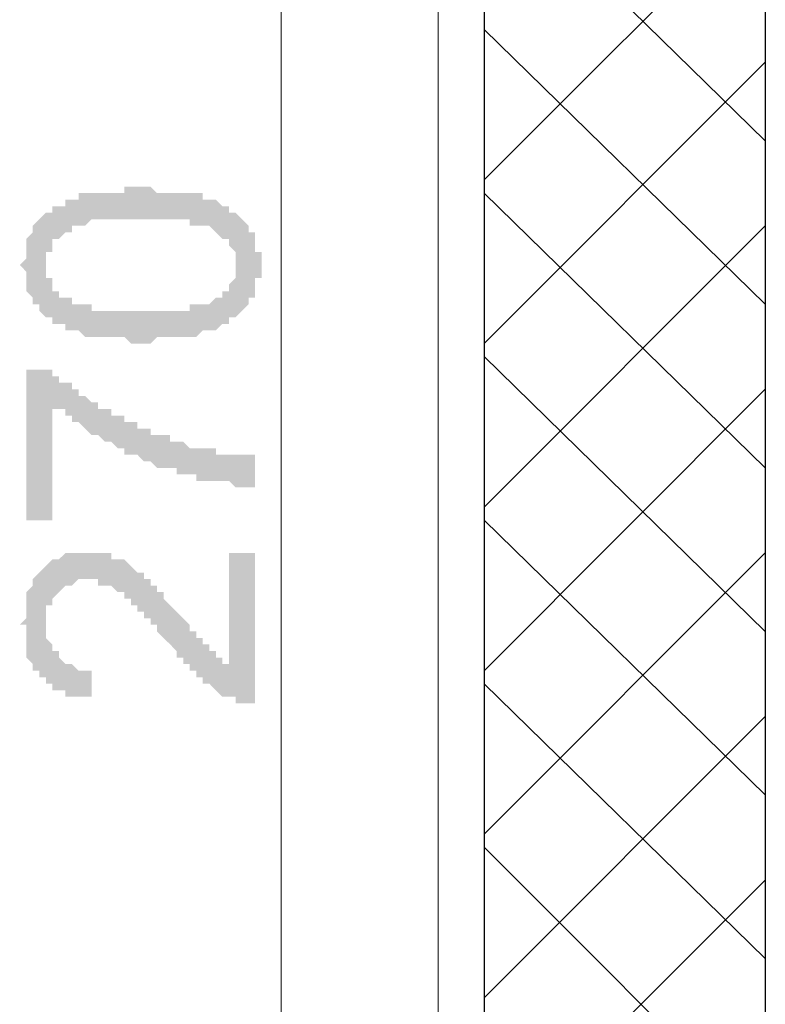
# Model space of a CAD drawing. Header units: metres. Extents: x 5.7 to 89.8, y 4 to 63.5.
# Tile 63 of 72: x 66.2 to 67.3, y 45.5 to 47. Entities that reach past the tile are written whole.
import ezdxf

# ---------------------------------------------------------------- set-up
doc = ezdxf.new("R2010")
doc.units = ezdxf.units.M
doc.header["$MEASUREMENT"] = 0
for name, color, linetype in [('PDF11_dim', 7, 'Continuous'), ('PDF11_hatch-borshi', 7, 'Continuous'), ('PDF11_kaff', 7, 'Continuous'), ('PDF11_wall', 7, 'Continuous')]:
    doc.layers.add(name, color=color, linetype=linetype)

msp = doc.modelspace()

# ---------------------------------------------------------------- hatches: boundary and pattern name
at = {"layer": 'PDF11_dim', "transparency": 33554559}
h = msp.add_hatch(color=256, dxfattribs=at)
h.paths.add_polyline_path([(66.3525, 46.4866), (66.3429, 46.4866), (66.3333, 46.4866), (66.3333, 46.4866), (66.3237, 46.4962), (66.3237, 46.4962), (66.314, 46.4962), (66.314, 46.4962), (66.3044, 46.4962), (66.3044, 46.4962), (66.2948, 46.4962), (66.2948, 46.4962), (66.2851, 46.4962), (66.2851, 46.4962), (66.2755, 46.4962), (66.2755, 46.4962), (66.2659, 46.4962), (66.2659, 46.4962), (66.2659, 46.4962), (66.2562, 46.5059), (66.2562, 46.5059), (66.2466, 46.5059), (66.2466, 46.5059), (66.237, 46.5059), (66.237, 46.5059), (66.237, 46.5155), (66.2273, 46.5155), (66.2273, 46.5155), (66.2177, 46.5155), (66.2177, 46.5251), (66.2081, 46.5251), (66.2081, 46.5251), (66.2081, 46.5251), (66.1984, 46.5347), (66.1984, 46.5347), (66.1984, 46.5347), (66.1984, 46.5444), (66.1888, 46.5444), (66.1888, 46.5444), (66.1888, 46.554), (66.1888, 46.554), (66.1792, 46.5636), (66.1792, 46.5636), (66.1792, 46.5636), (66.1792, 46.5733), (66.1792, 46.5733), (66.1792, 46.5829), (66.1792, 46.5829), (66.1792, 46.5925), (66.1792, 46.5925), (66.1696, 46.6022), (66.1696, 46.6022), (66.1792, 46.6118), (66.1792, 46.6118), (66.1792, 46.6214), (66.1792, 46.6214), (66.1792, 46.6311), (66.1792, 46.6311), (66.1792, 46.6311), (66.1792, 46.6407), (66.1792, 46.6407), (66.1888, 46.6503), (66.1888, 46.6503), (66.1888, 46.6503), (66.1888, 46.66), (66.1888, 46.66), (66.1984, 46.6696), (66.1984, 46.6696), (66.1984, 46.6696), (66.2081, 46.6792), (66.2081, 46.6792), (66.2177, 46.6792), (66.2177, 46.6888), (66.2177, 46.6888), (66.2273, 46.6888), (66.2273, 46.6888), (66.237, 46.6888), (66.237, 46.6985), (66.237, 46.6985), (66.2466, 46.6985), (66.2466, 46.6985), (66.2562, 46.6985), (66.2562, 46.7081), (66.2659, 46.7081), (66.2659, 46.7081), (66.2755, 46.7081), (66.2755, 46.7081), (66.2755, 46.7081), (66.2851, 46.7081), (66.2851, 46.7081), (66.2948, 46.7081), (66.2948, 46.7081), (66.3044, 46.7081), (66.3044, 46.7081), (66.314, 46.7081), (66.314, 46.7081), (66.3237, 46.7081), (66.3237, 46.7177), (66.3333, 46.7177), (66.3333, 46.7177), (66.3429, 46.7177), (66.3525, 46.7177), (66.3525, 46.7177), (66.3525, 46.7177), (66.3622, 46.7177), (66.3622, 46.7177), (66.3718, 46.7081), (66.3718, 46.7081), (66.3814, 46.7081), (66.3911, 46.7081), (66.3911, 46.7081), (66.4007, 46.7081), (66.4007, 46.7081), (66.4103, 46.7081), (66.4103, 46.7081), (66.42, 46.7081), (66.42, 46.7081), (66.42, 46.7081), (66.4296, 46.7081), (66.4296, 46.7081), (66.4392, 46.7081), (66.4392, 46.6985), (66.4392, 46.6985), (66.4489, 46.6985), (66.4489, 46.6985), (66.4585, 46.6985), (66.4585, 46.6985), (66.4681, 46.6888), (66.4681, 46.6888), (66.4778, 46.6888), (66.4778, 46.6888), (66.4778, 46.6792), (66.4874, 46.6792), (66.4874, 46.6792), (66.4874, 46.6792), (66.497, 46.6696), (66.497, 46.6696), (66.497, 46.6696), (66.5066, 46.66), (66.5066, 46.66), (66.5066, 46.66), (66.5066, 46.6503), (66.5163, 46.6503), (66.5163, 46.6407), (66.5163, 46.6407), (66.5163, 46.6407), (66.5163, 46.6311), (66.5163, 46.6311), (66.5163, 46.6214), (66.5259, 46.6214), (66.5259, 46.6118), (66.5259, 46.6118), (66.5259, 46.6022), (66.5259, 46.6022), (66.5259, 46.5925), (66.5259, 46.5925), (66.5259, 46.5829), (66.5163, 46.5829), (66.5163, 46.5733), (66.5163, 46.5733), (66.5163, 46.5733), (66.5163, 46.5636), (66.5163, 46.5636), (66.5163, 46.554), (66.5066, 46.554), (66.5066, 46.5444), (66.5066, 46.5444), (66.5066, 46.5444), (66.497, 46.5347), (66.497, 46.5347), (66.497, 46.5347), (66.4874, 46.5251), (66.4874, 46.5251), (66.4874, 46.5251), (66.4874, 46.5251), (66.4778, 46.5251), (66.4778, 46.5155), (66.4778, 46.5155), (66.4681, 46.5155), (66.4681, 46.5155), (66.4681, 46.5155), (66.4585, 46.5059), (66.4585, 46.5059), (66.4585, 46.5059), (66.4489, 46.5059), (66.4489, 46.5059), (66.4392, 46.5059), (66.4392, 46.5059), (66.4296, 46.4962), (66.4296, 46.4962), (66.42, 46.4962), (66.42, 46.4962), (66.4103, 46.4962), (66.4103, 46.4962), (66.4007, 46.4962), (66.4007, 46.4962), (66.3911, 46.4962), (66.3911, 46.4962), (66.3814, 46.4962), (66.3814, 46.4962), (66.3718, 46.4962), (66.3622, 46.4866), (66.3622, 46.4866), (66.3525, 46.4866), (66.3525, 46.4866)], flags=0)
h.paths.add_polyline_path([(66.3525, 46.5347), (66.3525, 46.5347), (66.3622, 46.5347), (66.3718, 46.5347), (66.3718, 46.5347), (66.3814, 46.5347), (66.3911, 46.5347), (66.3911, 46.5347), (66.4007, 46.5347), (66.4007, 46.5347), (66.4103, 46.5347), (66.4103, 46.5347), (66.42, 46.5347), (66.42, 46.5444), (66.4296, 46.5444), (66.4296, 46.5444), (66.4392, 46.5444), (66.4392, 46.5444), (66.4392, 46.5444), (66.4489, 46.5444), (66.4489, 46.5444), (66.4489, 46.5444), (66.4585, 46.554), (66.4585, 46.554), (66.4585, 46.554), (66.4585, 46.554), (66.4681, 46.554), (66.4681, 46.5636), (66.4681, 46.5636), (66.4778, 46.5636), (66.4778, 46.5733), (66.4778, 46.5733), (66.4874, 46.5829), (66.4874, 46.5829), (66.4874, 46.5829), (66.4874, 46.5925), (66.4874, 46.5925), (66.4874, 46.6022), (66.4874, 46.6022), (66.4874, 46.6022), (66.4874, 46.6118), (66.4874, 46.6118), (66.4874, 46.6214), (66.4874, 46.6214), (66.4778, 46.6311), (66.4778, 46.6311), (66.4778, 46.6311), (66.4778, 46.6407), (66.4681, 46.6407), (66.4681, 46.6407), (66.4585, 46.6503), (66.4585, 46.6503), (66.4585, 46.6503), (66.4585, 46.6503), (66.4489, 46.66), (66.4489, 46.66), (66.4489, 46.66), (66.4392, 46.66), (66.4392, 46.66), (66.4392, 46.66), (66.4296, 46.66), (66.4296, 46.66), (66.42, 46.66), (66.42, 46.6696), (66.4103, 46.6696), (66.4103, 46.6696), (66.4007, 46.6696), (66.4007, 46.6696), (66.3911, 46.6696), (66.3911, 46.6696), (66.3814, 46.6696), (66.3718, 46.6696), (66.3718, 46.6696), (66.3622, 46.6696), (66.3622, 46.6696), (66.3525, 46.6696), (66.3525, 46.6696), (66.3429, 46.6696), (66.3333, 46.6696), (66.3333, 46.6696), (66.3237, 46.6696), (66.314, 46.6696), (66.314, 46.6696), (66.3044, 46.6696), (66.2948, 46.6696), (66.2948, 46.6696), (66.2851, 46.6696), (66.2851, 46.6696), (66.2755, 46.6696), (66.2755, 46.6696), (66.2659, 46.66), (66.2659, 46.66), (66.2659, 46.66), (66.2562, 46.66), (66.2562, 46.66), (66.2562, 46.66), (66.2466, 46.66), (66.2466, 46.66), (66.2466, 46.6503), (66.237, 46.6503), (66.237, 46.6503), (66.237, 46.6503), (66.237, 46.6503), (66.2273, 46.6407), (66.2273, 46.6407), (66.2177, 46.6407), (66.2177, 46.6311), (66.2177, 46.6311), (66.2177, 46.6214), (66.2081, 46.6214), (66.2081, 46.6214), (66.2081, 46.6118), (66.2081, 46.6118), (66.2081, 46.6022), (66.2081, 46.6022), (66.2081, 46.5925), (66.2081, 46.5925), (66.2081, 46.5925), (66.2081, 46.5829), (66.2177, 46.5829), (66.2177, 46.5733), (66.2177, 46.5733), (66.2177, 46.5636), (66.2273, 46.5636), (66.2273, 46.5636), (66.2273, 46.554), (66.237, 46.554), (66.237, 46.554), (66.237, 46.554), (66.237, 46.554), (66.2466, 46.554), (66.2466, 46.5444), (66.2466, 46.5444), (66.2562, 46.5444), (66.2562, 46.5444), (66.2659, 46.5444), (66.2659, 46.5444), (66.2755, 46.5444), (66.2755, 46.5444), (66.2755, 46.5347), (66.2851, 46.5347), (66.2851, 46.5347), (66.2948, 46.5347), (66.3044, 46.5347), (66.3044, 46.5347), (66.314, 46.5347), (66.314, 46.5347), (66.3237, 46.5347), (66.3237, 46.5347), (66.3333, 46.5347), (66.3429, 46.5347), (66.3429, 46.5347), (66.3525, 46.5347)], flags=0)
for points in [[(66.2177, 46.2265), (66.1792, 46.2265), (66.1792, 46.4481), (66.2081, 46.4481), (66.2177, 46.4481), (66.2177, 46.4481), (66.2177, 46.4384), (66.2273, 46.4384), (66.2273, 46.4384), (66.2273, 46.4288), (66.237, 46.4288), (66.237, 46.4288), (66.2466, 46.4288), (66.2466, 46.4192), (66.2466, 46.4192), (66.2562, 46.4192), (66.2562, 46.4095), (66.2659, 46.4095), (66.2659, 46.4095), (66.2659, 46.4095), (66.2755, 46.3999), (66.2755, 46.3999), (66.2851, 46.3999), (66.2851, 46.3903), (66.2948, 46.3903), (66.2948, 46.3903), (66.3044, 46.3903), (66.3044, 46.3806), (66.3044, 46.3806), (66.314, 46.3806), (66.314, 46.3806), (66.3237, 46.3806), (66.3237, 46.371), (66.3333, 46.371), (66.3333, 46.371), (66.3429, 46.371), (66.3429, 46.3614), (66.3525, 46.3614), (66.3525, 46.3614), (66.3525, 46.3614), (66.3622, 46.3614), (66.3622, 46.3518), (66.3718, 46.3518), (66.3718, 46.3518), (66.3814, 46.3518), (66.3814, 46.3518), (66.3911, 46.3518), (66.3911, 46.3421), (66.4007, 46.3421), (66.4007, 46.3421), (66.4007, 46.3421), (66.4103, 46.3421), (66.4103, 46.3421), (66.42, 46.3325), (66.42, 46.3325), (66.4296, 46.3325), (66.4296, 46.3325), (66.4392, 46.3325), (66.4392, 46.3325), (66.4489, 46.3325), (66.4489, 46.3325), (66.4585, 46.3325), (66.4585, 46.3229), (66.4585, 46.3229), (66.4681, 46.3229), (66.4681, 46.3229), (66.4778, 46.3229), (66.4778, 46.3229), (66.4874, 46.3229), (66.4874, 46.3229), (66.497, 46.3229), (66.497, 46.3229), (66.5066, 46.3229), (66.5163, 46.3229), (66.5163, 46.3229), (66.5163, 46.2747), (66.5163, 46.2747), (66.5066, 46.2747), (66.5066, 46.2747), (66.497, 46.2747), (66.497, 46.2747), (66.4874, 46.2747), (66.4874, 46.2747), (66.4874, 46.2747), (66.4778, 46.2843), (66.4778, 46.2843), (66.4681, 46.2843), (66.4681, 46.2843), (66.4585, 46.2843), (66.4585, 46.2843), (66.4489, 46.2843), (66.4489, 46.2843), (66.4392, 46.2843), (66.4296, 46.2843), (66.4296, 46.294), (66.42, 46.294), (66.42, 46.294), (66.4103, 46.294), (66.4103, 46.294), (66.4103, 46.294), (66.4007, 46.294), (66.4007, 46.3036), (66.3911, 46.3036), (66.3911, 46.3036), (66.3814, 46.3036), (66.3814, 46.3036), (66.3718, 46.3036), (66.3718, 46.3036), (66.3622, 46.3132), (66.3622, 46.3132), (66.3525, 46.3132), (66.3525, 46.3132), (66.3525, 46.3132), (66.3429, 46.3229), (66.3429, 46.3229), (66.3333, 46.3229), (66.3333, 46.3229), (66.3237, 46.3229), (66.3237, 46.3325), (66.314, 46.3325), (66.314, 46.3325), (66.314, 46.3325), (66.3044, 46.3421), (66.3044, 46.3421), (66.2948, 46.3421), (66.2948, 46.3421), (66.2851, 46.3518), (66.2851, 46.3518), (66.2755, 46.3518), (66.2755, 46.3518), (66.2659, 46.3614), (66.2659, 46.3614), (66.2659, 46.3614), (66.2562, 46.371), (66.2562, 46.371), (66.2466, 46.371), (66.2466, 46.371), (66.2466, 46.3806), (66.237, 46.3806), (66.237, 46.3806), (66.237, 46.3903), (66.2273, 46.3903), (66.2273, 46.3903), (66.2177, 46.3903), (66.2177, 46.3999)], [(66.4778, 46.1784), (66.5163, 46.1784), (66.5163, 45.9569), (66.5163, 45.9569), (66.5066, 45.9569), (66.5066, 45.9569), (66.497, 45.9569), (66.497, 45.9569), (66.4874, 45.9569), (66.4874, 45.9569), (66.4874, 45.9665), (66.4778, 45.9665), (66.4778, 45.9665), (66.4681, 45.9665), (66.4681, 45.9665), (66.4585, 45.9761), (66.4585, 45.9761), (66.4585, 45.9761), (66.4489, 45.9858), (66.4489, 45.9858), (66.4392, 45.9858), (66.4392, 45.9858), (66.4392, 45.9954), (66.4392, 45.9954), (66.4296, 45.9954), (66.4296, 45.9954), (66.4296, 46.005), (66.42, 46.005), (66.42, 46.005), (66.42, 46.0147), (66.4103, 46.0147), (66.4103, 46.0147), (66.4103, 46.0243), (66.4007, 46.0243), (66.4007, 46.0339), (66.4007, 46.0339), (66.3911, 46.0436), (66.3911, 46.0436), (66.3911, 46.0436), (66.3814, 46.0532), (66.3814, 46.0532), (66.3718, 46.0628), (66.3718, 46.0628), (66.3718, 46.0725), (66.3622, 46.0725), (66.3622, 46.0821), (66.3525, 46.0821), (66.3525, 46.0821), (66.3525, 46.0917), (66.3429, 46.0917), (66.3429, 46.0917), (66.3429, 46.1013), (66.3333, 46.1013), (66.3333, 46.1013), (66.3333, 46.111), (66.3333, 46.111), (66.3237, 46.111), (66.3237, 46.111), (66.3237, 46.1206), (66.314, 46.1206), (66.314, 46.1206), (66.314, 46.1206), (66.3044, 46.1302), (66.3044, 46.1302), (66.2948, 46.1302), (66.2948, 46.1302), (66.2851, 46.1302), (66.2851, 46.1399), (66.2755, 46.1399), (66.2755, 46.1399), (66.2755, 46.1399), (66.2659, 46.1399), (66.2659, 46.1399), (66.2562, 46.1399), (66.2562, 46.1399), (66.2466, 46.1302), (66.2466, 46.1302), (66.237, 46.1302), (66.237, 46.1302), (66.237, 46.1302), (66.2273, 46.1206), (66.2273, 46.1206), (66.2273, 46.1206), (66.2273, 46.1206), (66.2177, 46.111), (66.2177, 46.111), (66.2177, 46.1013), (66.2177, 46.1013), (66.2081, 46.1013), (66.2081, 46.0917), (66.2081, 46.0917), (66.2081, 46.0821), (66.2081, 46.0821), (66.2081, 46.0725), (66.2081, 46.0725), (66.2081, 46.0628), (66.2081, 46.0628), (66.2081, 46.0532), (66.2081, 46.0532), (66.2177, 46.0436), (66.2177, 46.0436), (66.2177, 46.0339), (66.2177, 46.0339), (66.2273, 46.0339), (66.2273, 46.0243), (66.2273, 46.0243), (66.2273, 46.0243), (66.237, 46.0147), (66.237, 46.0147), (66.237, 46.0147), (66.2466, 46.0147), (66.2466, 46.0147), (66.2562, 46.005), (66.2562, 46.005), (66.2659, 46.005), (66.2659, 46.005), (66.2755, 46.005), (66.2755, 46.005), (66.2755, 45.9665), (66.2659, 45.9665), (66.2659, 45.9665), (66.2562, 45.9665), (66.2562, 45.9665), (66.2466, 45.9665), (66.2466, 45.9665), (66.237, 45.9665), (66.237, 45.9761), (66.2273, 45.9761), (66.2273, 45.9761), (66.2177, 45.9761), (66.2177, 45.9761), (66.2177, 45.9858), (66.2081, 45.9858), (66.2081, 45.9858), (66.2081, 45.9954), (66.1984, 45.9954), (66.1984, 45.9954), (66.1984, 45.9954), (66.1984, 46.005), (66.1888, 46.005), (66.1888, 46.0147), (66.1888, 46.0147), (66.1888, 46.0147), (66.1792, 46.0243), (66.1792, 46.0243), (66.1792, 46.0339), (66.1792, 46.0339), (66.1792, 46.0436), (66.1792, 46.0436), (66.1792, 46.0532), (66.1792, 46.0532), (66.1792, 46.0628), (66.1792, 46.0628), (66.1792, 46.0725), (66.1696, 46.0725), (66.1792, 46.0821), (66.1792, 46.0821), (66.1792, 46.0917), (66.1792, 46.0917), (66.1792, 46.1013), (66.1792, 46.1013), (66.1792, 46.111), (66.1792, 46.111), (66.1792, 46.1206), (66.1792, 46.1206), (66.1888, 46.1302), (66.1888, 46.1302), (66.1888, 46.1302), (66.1888, 46.1399), (66.1888, 46.1399), (66.1984, 46.1495), (66.1984, 46.1495), (66.1984, 46.1495), (66.1984, 46.1495), (66.2081, 46.1591), (66.2081, 46.1591), (66.2081, 46.1591), (66.2177, 46.1688), (66.2177, 46.1688), (66.2273, 46.1688), (66.2273, 46.1688), (66.2273, 46.1688), (66.237, 46.1784), (66.237, 46.1784), (66.2466, 46.1784), (66.2466, 46.1784), (66.2562, 46.1784), (66.2562, 46.1784), (66.2659, 46.1784), (66.2659, 46.1784), (66.2659, 46.1784), (66.2755, 46.1784), (66.2755, 46.1784), (66.2851, 46.1784), (66.2851, 46.1784), (66.2948, 46.1784), (66.2948, 46.1784), (66.3044, 46.1784), (66.3044, 46.1688), (66.314, 46.1688), (66.314, 46.1688), (66.314, 46.1688), (66.3237, 46.1688), (66.3237, 46.1688), (66.3333, 46.1591), (66.3333, 46.1591), (66.3333, 46.1591), (66.3429, 46.1495), (66.3429, 46.1495), (66.3525, 46.1495), (66.3525, 46.1399), (66.3525, 46.1399), (66.3525, 46.1399), (66.3622, 46.1399), (66.3622, 46.1302), (66.3622, 46.1302), (66.3622, 46.1302), (66.3718, 46.1302), (66.3718, 46.1206), (66.3718, 46.1206), (66.3814, 46.1206), (66.3814, 46.111), (66.3814, 46.111), (66.3911, 46.1013), (66.3911, 46.1013), (66.4007, 46.0917), (66.4007, 46.0917), (66.4007, 46.0917), (66.4103, 46.0821), (66.4103, 46.0821), (66.42, 46.0725), (66.42, 46.0725), (66.42, 46.0628), (66.4296, 46.0628), (66.4296, 46.0532), (66.4392, 46.0532), (66.4392, 46.0436), (66.4392, 46.0436), (66.4392, 46.0436), (66.4489, 46.0436), (66.4489, 46.0339), (66.4489, 46.0339), (66.4489, 46.0339), (66.4585, 46.0339), (66.4585, 46.0243), (66.4585, 46.0243), (66.4681, 46.0243), (66.4681, 46.0147), (66.4681, 46.0147), (66.4778, 46.0147), (66.4778, 46.0147)]]:
    msp.add_hatch(color=256, dxfattribs=at).paths.add_polyline_path(points)

# ---------------------------------------------------------------- linework, layer by layer
at = {"layer": 'PDF11_dim', "lineweight": 20}
msp.add_lwpolyline([(66.5548, 48.1528), (66.5548, 48.1239), (66.5548, 44.5507), (66.5548, 44.5218)], dxfattribs=at)
at = {"layer": 'PDF11_hatch-borshi', "lineweight": 18}
for points in [[(67.2675, 46.7852), (66.8534, 47.1897)], [(66.8534, 46.7274), (67.2675, 47.1415)], [(67.2675, 46.5444), (66.8534, 46.9489)], [(66.8534, 46.4866), (67.2675, 46.9007)], [(67.2675, 46.3036), (66.8534, 46.7081)], [(66.8534, 46.2458), (67.2675, 46.66)], [(67.2675, 46.0628), (66.8534, 46.4673)], [(66.8534, 46.005), (67.2675, 46.4192)], [(67.2675, 45.822), (66.8534, 46.2265)], [(66.8534, 45.7643), (67.2675, 46.1784)], [(67.2675, 45.5813), (66.8534, 45.9858)], [(66.8534, 45.5235), (67.2675, 45.9376)], [(67.2675, 45.3308), (66.8534, 45.745)], [(66.8534, 45.2827), (67.2675, 45.6968)]]:
    msp.add_lwpolyline(points, dxfattribs=at)
at = {"layer": 'PDF11_kaff', "lineweight": 20}
msp.add_lwpolyline([(66.786, 48.8559), (66.786, 44.3581)], dxfattribs=at)
at = {"layer": 'PDF11_wall', "lineweight": 30}
for points in [[(67.2675, 49.1352), (67.2675, 44.2233)], [(66.8534, 48.8559), (66.8534, 44.2233)]]:
    msp.add_lwpolyline(points, dxfattribs=at)

doc.saveas('drawing.dxf')
